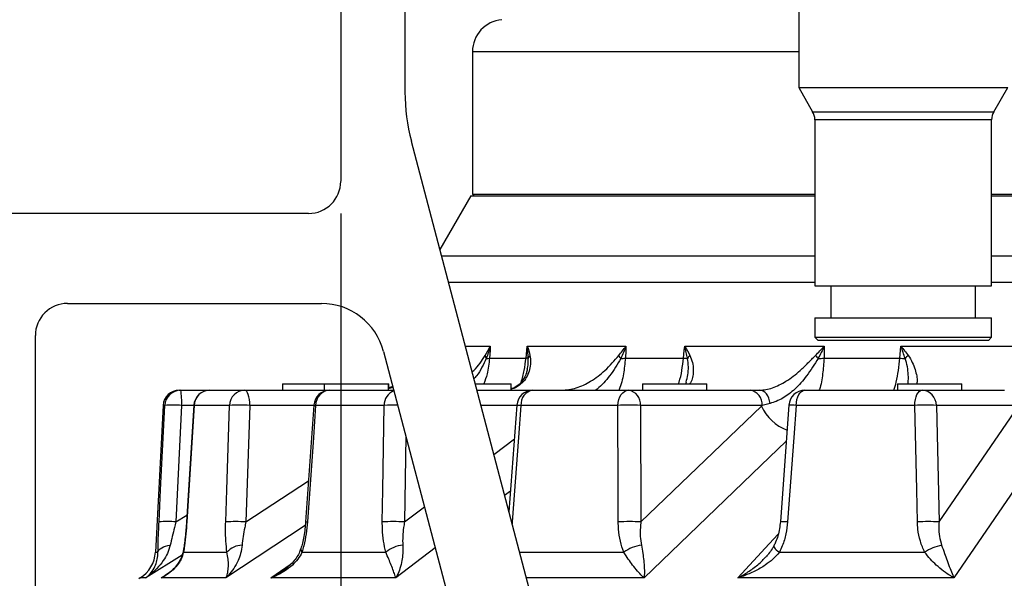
# Model space of a CAD drawing. Extents: x 0 to 4205, y 0 to 2970.
# Tile 59 of 68: x 2223 to 2529, y 2331 to 2505. Entities that reach past the tile are written whole.
import ezdxf

# ---------------------------------------------------------------- set-up
doc = ezdxf.new("R2010")
doc.units = 0
doc.header["$LTSCALE"] = 5
doc.layers.get('0').update_dxf_attribs({"linetype": 'CONTINUOUS'})
doc.styles.add('SLDTEXTSTYLE0', font='TXT', dxfattribs={"width": 0.605})
doc.dimstyles.new('SLDDIMSTYLE0', dxfattribs={"dimtxt": 25, "dimasz": 25, "dimexe": 0, "dimexo": 0.0625, "dimgap": 6.25, "dimtad": 1, "dimdec": 1, "dimrnd": 1e-09, "dimzin": 12, "dimtxsty": 'SLDTEXTSTYLE0', "dimsah": 1, "dimcen": 0.09, "dimazin": 3, "dimtfac": 1, "dimtofl": 0, "dimtmove": 0, "dimatfit": 3, "dimtolj": 1, "dimtzin": 12})

# ---------------------------------------------------------------- blocks, each defined once
blk = doc.blocks.new('_D_12')
at = {"color": 7, "linetype": 'CONTINUOUS'}
for p, q in [((2322.96, 2444.68), (2322.96, 2061.12)), ((3072.96, 2444.68), (3072.96, 2061.12)), ((2322.96, 2068.62), (3072.96, 2068.62))]:
    blk.add_line(p, q, dxfattribs=at)
for points in [[(2322.96, 2068.62), (2347.96, 2064.87), (2347.96, 2072.37)], [(3072.96, 2068.62), (3047.96, 2072.37), (3047.96, 2064.87)]]:
    blk.add_solid(points, dxfattribs=at)
at = {"color": 7, "linetype": 'CONTINUOUS', "insert": (2669.31, 2100.85), "char_height": 25, "attachment_point": 1, "style": 'SLDTEXTSTYLE0'}
blk.add_mtext('750', dxfattribs=at)
blk = doc.blocks.new('_D_13')
at = {"color": 7, "linetype": 'CONTINUOUS'}
for p, q in [((2062.96, 2444.68), (2062.96, 1960.96)), ((3332.96, 2444.68), (3332.96, 1960.96)), ((2062.96, 1968.46), (3332.96, 1968.46))]:
    blk.add_line(p, q, dxfattribs=at)
for points in [[(2062.96, 1968.46), (2087.96, 1964.71), (2087.96, 1972.21)], [(3332.96, 1968.46), (3307.96, 1972.21), (3307.96, 1964.71)]]:
    blk.add_solid(points, dxfattribs=at)
at = {"color": 7, "linetype": 'CONTINUOUS', "insert": (2659.76, 2000.69), "char_height": 25, "attachment_point": 1, "style": 'SLDTEXTSTYLE0'}
blk.add_mtext('1270', dxfattribs=at)

msp = doc.modelspace()

# ---------------------------------------------------------------- linework, layer by layer
at = {"color": 7, "linetype": 'CONTINUOUS'}
for p, q in [((2465.46, 2628.52), (2465.46, 2483.84)), ((2322.96, 2574.68), (2322.96, 2454.68)), ((2342.96, 2569.12), (2342.96, 2482.45)), ((2363.96, 2495.02), (2363.96, 2450.68)), ((2465.46, 2483.84), (2469.79, 2476.34)), ((2465.46, 2483.84), (2529.34, 2483.84)), ((2526.13, 2476.34), (2530.46, 2483.84)), ((2529.34, 2483.84), (2530.46, 2483.84)), ((2470.46, 2473.84), (2470.46, 2422.18)), ((2525.46, 2422.18), (2525.46, 2473.84)), ((2344.93, 2467.18), (2392.3, 2287.19)), ((2363.96, 2450.68), (2364.46, 2450.18)), ((2363.96, 2450.68), (2470.46, 2450.68)), ((2525.46, 2450.68), (3031.96, 2450.68)), ((2363.49, 2450.18), (2353.81, 2433.42)), ((2363.49, 2450.18), (2470.46, 2450.18)), ((2525.46, 2450.18), (3032.42, 2450.18)), ((2312.96, 2444.68), (2072.96, 2444.68)), ((2470.46, 2422.18), (2524.51, 2422.18)), ((2475.46, 2422.18), (2475.46, 2412.18)), ((2520.46, 2412.18), (2520.46, 2422.18)), ((2524.51, 2422.18), (2525.46, 2422.18)), ((2237.96, 2416.68), (2316.95, 2416.68)), ((2470.46, 2412.18), (2470.46, 2406.18)), ((2470.46, 2412.18), (2524.51, 2412.18)), ((2524.51, 2412.18), (2525.46, 2412.18)), ((2525.46, 2406.18), (2525.46, 2412.18)), ((2227.96, 2292.68), (2227.96, 2406.68)), ((2470.46, 2406.18), (2471.46, 2405.18)), ((2470.46, 2406.18), (2524.51, 2406.18)), ((2523.54, 2405.18), (2471.46, 2405.18)), ((2524.46, 2405.18), (2523.54, 2405.18)), ((2524.46, 2405.18), (2525.46, 2406.18)), ((2524.51, 2406.18), (2525.46, 2406.18)), ((2336.29, 2401.77), (2357.73, 2320.32)), ((2272.7, 2389.68), (2273.22, 2389.68)), ((2273.22, 2389.68), (2282.25, 2389.68)), ((2282.25, 2389.68), (2293.14, 2389.68)), ((2293.14, 2389.68), (2319.6, 2389.68)), ((2304.82, 2391.68), (2304.82, 2389.68)), ((2304.82, 2391.68), (2317.94, 2391.68)), ((2317.8, 2391.68), (2317.8, 2389.68)), ((2317.8, 2391.68), (2337.43, 2391.68)), ((2319.6, 2389.68), (2339.47, 2389.68)), ((2337.43, 2391.68), (2337.8, 2391.68)), ((2337.8, 2389.68), (2337.8, 2391.68)), ((2337.8, 2391.68), (2337.94, 2391.68)), ((2337.94, 2390.39), (2337.94, 2391.68)), ((2364.8, 2391.68), (2376.01, 2391.68)), ((2365.32, 2389.68), (2382.74, 2389.68)), ((2376.01, 2389.68), (2376.01, 2391.68)), ((2382.74, 2389.68), (2412.51, 2389.68)), ((2412.51, 2389.68), (2450.34, 2389.68)), ((2416.85, 2391.68), (2416.85, 2389.68)), ((2416.85, 2391.68), (2436.85, 2391.68)), ((2436.85, 2389.68), (2436.85, 2391.68)), ((2450.34, 2389.68), (2453.28, 2389.68)), ((2467.36, 2389.68), (2503.82, 2389.68)), ((2496.16, 2391.68), (2496.16, 2389.68)), ((2496.16, 2391.68), (2516.16, 2391.68)), ((2503.82, 2389.68), (2529.49, 2389.68)), ((2516.16, 2389.68), (2516.16, 2391.68)), ((2267.71, 2384.95), (2265.31, 2339.26)), ((2277.27, 2384.99), (2275.01, 2348.73)), ((2314.62, 2385.04), (2312.06, 2348.77)), ((2377.76, 2385.05), (2375.29, 2351.8)), ((2462.38, 2385.05), (2459.74, 2348.78)), ((2260.6, 2331.28), (2260.14, 2331))]:
    msp.add_line(p, q, dxfattribs=at)
at = {"color": 8, "linetype": 'CONTINUOUS'}
for p, q in [((2465.46, 2495.02), (2363.96, 2495.02)), ((2469.79, 2476.34), (2525.15, 2476.34)), ((2525.15, 2476.34), (2526.13, 2476.34)), ((2524.51, 2473.84), (2470.46, 2473.84)), ((2525.46, 2473.84), (2524.51, 2473.84)), ((2354.33, 2431.45), (2470.46, 2431.45)), ((2525.46, 2431.45), (3041.58, 2431.45)), ((2470.46, 2423.19), (2356.51, 2423.19)), ((3039.4, 2423.19), (2525.46, 2423.19)), ((2361.72, 2403.38), (2369.5, 2403.38)), ((2380.99, 2403.38), (2411.7, 2403.38)), ((2429.98, 2403.38), (2473.4, 2403.38)), ((2497.23, 2403.38), (2550.41, 2403.38)), ((2369.26, 2399.65), (2380.62, 2399.65)), ((2411.53, 2399.65), (2429.62, 2399.65)), ((2473.33, 2399.65), (2496.9, 2399.65)), ((2268.24, 2384.95), (2267.71, 2384.95)), ((2273.48, 2384.95), (2271.68, 2348.68)), ((2277.26, 2384.95), (2273.48, 2384.95)), ((2288.39, 2384.95), (2277.37, 2384.95)), ((2294.69, 2384.95), (2293.46, 2348.68)), ((2314.62, 2384.95), (2294.69, 2384.95)), ((2336.46, 2384.95), (2315.16, 2384.95)), ((2377.75, 2384.95), (2366.57, 2384.95)), ((2409.16, 2384.95), (2379.04, 2384.95)), ((2416.22, 2384.95), (2416.36, 2348.68)), ((2454.05, 2384.95), (2416.22, 2384.95)), ((2416.36, 2348.68), (2453.85, 2384.74)), ((2453.85, 2384.74), (2454.05, 2384.95)), ((2456.54, 2385.57), (2454.05, 2384.95)), ((2501.54, 2384.95), (2464.65, 2384.95)), ((2508.27, 2384.95), (2509.1, 2348.68)), ((2533.94, 2384.95), (2508.27, 2384.95)), ((2509.1, 2348.68), (2533.8, 2384.74)), ((2343.22, 2375.43), (2342.81, 2348.68)), ((2370.59, 2369.67), (2376.98, 2374.5)), ((2293.46, 2348.68), (2312.96, 2361.53)), ((2375.77, 2358.25), (2373.96, 2356.88)), ((2342.81, 2348.68), (2349.03, 2353.38)), ((2271.68, 2348.68), (2275.14, 2350.83)), ((2311.94, 2347.59), (2287.22, 2331.28)), ((2376.11, 2348.7), (2376.34, 2348.68)), ((2376.34, 2348.68), (2376.26, 2348.12)), ((2352.4, 2340.58), (2340.1, 2331.28)), ((2273.6, 2338.3), (2262.32, 2331.28)), ((2265.31, 2339.26), (2266.1, 2339.26)), ((2274.06, 2339.26), (2287.57, 2339.26)), ((2310.91, 2339.26), (2337, 2339.26)), ((2378.59, 2339.26), (2411.04, 2339.26)), ((2459.43, 2339.26), (2504.62, 2339.26)), ((2301.27, 2331.28), (2307.28, 2335.4)), ((2262.32, 2331.28), (2260.6, 2331.28)), ((2267.12, 2331.28), (2268.73, 2332.3)), ((2287.22, 2331.28), (2267.12, 2331.28)), ((2340.1, 2331.28), (2301.27, 2331.28)), ((2417.37, 2331.28), (2380.69, 2331.28)), ((2513.76, 2331.28), (2446.52, 2331.28))]:
    msp.add_line(p, q, dxfattribs=at)
at = {"color": 8, "linetype": 'CONTINUOUS', "flags": 128}
for points in [[(2369.5, 2403.38), (2369.41, 2402.01), (2369.26, 2399.65)], [(2380.62, 2399.65), (2380.86, 2402.01), (2380.99, 2403.38)], [(2411.7, 2403.38), (2411.64, 2402.01), (2411.53, 2399.65)], [(2429.62, 2399.65), (2429.85, 2402.01), (2429.98, 2403.38)], [(2473.4, 2403.38), (2473.38, 2402.01), (2473.33, 2399.65)], [(2496.9, 2399.65), (2497.11, 2402.01), (2497.23, 2403.38)], [(2294.69, 2384.95), (2294.64, 2385.88), (2294.55, 2386.78), (2294.4, 2387.6), (2294.21, 2388.31), (2293.98, 2388.9), (2293.72, 2389.33), (2293.43, 2389.59), (2293.14, 2389.68)], [(2409.16, 2384.95), (2409.25, 2385.88), (2409.46, 2386.78), (2409.78, 2387.6), (2410.2, 2388.31), (2410.7, 2388.9), (2411.27, 2389.33), (2411.88, 2389.59), (2412.51, 2389.68)], [(2456.54, 2385.57), (2456.38, 2386.41), (2456.14, 2387.2), (2455.81, 2387.91), (2455.4, 2388.52), (2454.93, 2389.02), (2454.41, 2389.38), (2453.85, 2389.61), (2453.28, 2389.68)], [(2464.65, 2384.95), (2464.73, 2385.88), (2464.9, 2386.78), (2465.16, 2387.6), (2465.49, 2388.31), (2465.9, 2388.9), (2466.35, 2389.33), (2466.85, 2389.59), (2467.36, 2389.68)], [(2501.54, 2384.95), (2501.6, 2385.88), (2501.75, 2386.78), (2501.96, 2387.6), (2502.25, 2388.31), (2502.59, 2388.9), (2502.97, 2389.33), (2503.39, 2389.59), (2503.82, 2389.68)], [(2266.44, 2348.68), (2266.93, 2358.65), (2268.24, 2384.95)], [(2277.37, 2384.95), (2276.74, 2374.97), (2275.11, 2348.68)], [(2277.26, 2385), (2277.26, 2384.99), (2277.37, 2384.95)], [(2287.18, 2348.68), (2287.51, 2358.65), (2288.39, 2384.95)], [(2315.16, 2384.95), (2314.45, 2374.97), (2312.59, 2348.68)], [(2335.91, 2348.68), (2336.06, 2358.65), (2336.46, 2384.95)], [(2379.04, 2384.95), (2378.29, 2374.97), (2376.34, 2348.68)], [(2409.31, 2348.68), (2409.27, 2358.65), (2409.16, 2384.95)], [(2464.65, 2384.95), (2463.92, 2374.97), (2462, 2348.68)], [(2502.39, 2348.68), (2502.16, 2358.65), (2501.54, 2384.95)], [(2544.91, 2376.77), (2537.7, 2366.23), (2513.76, 2331.28)], [(2461.56, 2373.8), (2453.69, 2366.23), (2417.37, 2331.28)], [(2275, 2348.73), (2275, 2348.72), (2275.11, 2348.68)], [(2446.52, 2331.28), (2456.23, 2341.83), (2459.08, 2344.91)], [(2266.1, 2339.26), (2266.22, 2339.64), (2266.47, 2340.01), (2266.82, 2340.36), (2267.28, 2340.67), (2267.84, 2340.94), (2268.47, 2341.16), (2269.17, 2341.33), (2269.92, 2341.44)], [(2457.73, 2341.27), (2457.7, 2341.16), (2457.73, 2340.94), (2457.88, 2340.67), (2458.12, 2340.36), (2458.47, 2340.01), (2458.91, 2339.64), (2459.43, 2339.26)], [(2274.02, 2339.82), (2274.01, 2339.64), (2274.06, 2339.26)]]:
    msp.add_lwpolyline(points, dxfattribs=at)
at = {"color": 7, "linetype": 'CONTINUOUS', "flags": 128}
msp.add_lwpolyline([(2339.17, 2390.84), (2338.25, 2390.49), (2337.94, 2390.39)], dxfattribs=at)
at = {"color": 7, "linetype": 'CONTINUOUS'}
for centre, radius, start, end in [((2373.96, 2495.02), 10, 94.9998, 180.0004), ((2402.96, 2482.45), 60, 179.9998, 194.7435), ((2465.46, 2473.84), 5, 359.9993, 29.9997), ((2530.46, 2473.84), 5, 150.0003, 180.0007), ((2312.96, 2454.68), 10, 270.0005, 359.9995), ((2237.96, 2406.68), 10, 89.9994, 180.0006), ((2316.95, 2396.68), 20, 14.7435, 90.0001), ((2272.7, 2384.68), 5, 90.0007, 176.9995), ((2282.25, 2384.68), 5, 90.0009, 176.4343), ((2319.6, 2384.68), 5, 90.0002, 175.9595), ((2382.74, 2384.68), 5, 89.9994, 175.7621), ((2467.36, 2384.68), 5, 89.9996, 175.8495), ((2255.33, 2339.78), 10, 301.8067, 356.9996)]:
    msp.add_arc(centre, radius, start, end, dxfattribs=at)
at = {"color": 8, "linetype": 'CONTINUOUS'}
for centre, radius, start, end in [((2370.8, 2401.03), 2.94, 190.7901, 210.0618), ((2367.74, 2411.37), 11.82, 272.5323, 277.3782), ((2375.95, 2359.02), 40.9, 82.4563, 83.4413), ((2384.06, 2398.59), 2.91, 139.4308, 160.5127), ((2414.34, 2403.08), 5.54, 207.9923, 219.469), ((2408.91, 2431.87), 32.33, 272.0407, 274.6588), ((2436.5, 2488.13), 88.75, 265.5554, 266.3443), ((2434.62, 2397.16), 4.48, 132.0945, 147.5605), ((2480.7, 2408.87), 13.11, 219.8015, 225.269), ((2469.67, 2458.4), 58.87, 271.7636, 273.5694), ((2502.69, 2494.89), 95.42, 266.5202, 267.5166), ((2503.86, 2394.94), 7.04, 128.0672, 138.9783), ((2273.23, 2384.69), 5, 90.0328, 177.0374), ((2251.07, 2386.09), 22.44, 357.0872, 9.2259), ((2282.3, 2384.75), 4.94, 90.6127, 177.6872), ((2293.26, 2384.82), 4.87, 91.3483, 178.4729), ((2319.87, 2384.98), 4.71, 93.3113, 180.3801), ((2341.26, 2385.02), 4.8, 111.2048, 180.8956), ((2383.45, 2385.32), 4.42, 99.1927, 184.8203), ((2411.81, 2385.31), 4.43, 355.2344, 80.8952), ((2449.64, 2385.31), 4.43, 355.2341, 80.8955), ((2503.55, 2384.97), 4.72, 359.6592, 86.7322), ((2270.86, 2357.82), 27.25, 84.4739, 95.5261), ((2291.54, 2342.32), 42.74, 85.7763, 94.2237), ((2315.15, 2386.58), 1.64, 250.8464, 270.2798), ((2339.62, 2340.68), 44.38, 88.6078, 94.0829), ((2382.01, 2427.98), 43.13, 264.3397, 266.053), ((2412.69, 2329.2), 55.86, 86.3754, 93.6246), ((2466.93, 2390.75), 14.4, 204.6645, 249.2176), ((2462.53, 2362.58), 22.46, 84.5733, 90.3956), ((2504.9, 2335.1), 49.96, 86.1386, 93.8614), ((2269.06, 2321.31), 27.5, 84.5246, 95.4754), ((2290.32, 2305.8), 43, 85.8057, 94.1943), ((2312.58, 2350.24), 1.56, 250.4671, 270.5089), ((2339.36, 2295.36), 53.43, 86.2965, 93.7035), ((2412.84, 2292.78), 56.01, 86.3936, 93.6064), ((2459.88, 2326.25), 22.52, 84.5993, 90.3583), ((2505.74, 2298.77), 50.02, 86.1553, 93.8447), ((2292.41, 2334.99), 6.46, 91.2505, 138.5601), ((2311.89, 2340.16), 1.32, 167.0902, 222.6353), ((2343.06, 2332.1), 9.38, 94.8564, 130.2109), ((2418.24, 2329.16), 12.41, 98.0721, 125.493), ((2513.13, 2326.14), 15.64, 101.8751, 122.9609)]:
    msp.add_arc(centre, radius, start, end, dxfattribs=at)
for points, knots in [([(2367.92, 2400.48), (2368.48, 2401.42), (2369.04, 2402.37), (2369.5, 2403.37), (2369.5, 2403.38)], [0, 0, 0, 0, 0.994482, 1, 1, 1, 1]), ([(2369.5, 2403.38), (2369.5, 2403.37), (2369.16, 2402.07), (2368.71, 2400.81), (2368.26, 2399.56)], [0, 0, 0, 0, 0.006452, 1, 1, 1, 1]), ([(2380.99, 2403.38), (2381, 2403.37), (2381.36, 2402.43), (2381.61, 2401.45), (2381.85, 2400.48)], [0, 0, 0, 0, 0.005875, 1, 1, 1, 1]), ([(2381.32, 2399.56), (2381.25, 2400.83), (2381.18, 2402.1), (2381, 2403.37), (2380.99, 2403.38)], [0, 0, 0, 0, 0.9933961, 1, 1, 1, 1]), ([(2409.44, 2400.48), (2410.22, 2401.42), (2410.99, 2402.37), (2411.69, 2403.37), (2411.7, 2403.38)], [0, 0, 0, 0, 0.994487, 1, 1, 1, 1]), ([(2411.7, 2403.38), (2411.69, 2403.37), (2411.21, 2402.07), (2410.63, 2400.81), (2410.06, 2399.56)], [0, 0, 0, 0, 0.0064412, 1, 1, 1, 1]), ([(2429.98, 2403.38), (2429.99, 2403.37), (2430.58, 2402.44), (2431.1, 2401.46), (2431.61, 2400.48)], [0, 0, 0, 0, 0.005903, 1, 1, 1, 1]), ([(2430.84, 2399.56), (2430.58, 2400.83), (2430.33, 2402.11), (2429.98, 2403.37), (2429.98, 2403.38)], [0, 0, 0, 0, 0.993365, 1, 1, 1, 1]), ([(2470.63, 2400.48), (2471.57, 2401.43), (2472.51, 2402.37), (2473.4, 2403.37), (2473.4, 2403.38)], [0, 0, 0, 0, 0.994455, 1, 1, 1, 1]), ([(2473.4, 2403.38), (2473.4, 2403.37), (2472.8, 2402.07), (2472.14, 2400.81), (2471.48, 2399.56)], [0, 0, 0, 0, 0.006451, 1, 1, 1, 1]), ([(2497.23, 2403.38), (2497.24, 2403.37), (2498.03, 2402.43), (2498.78, 2401.45), (2499.53, 2400.48)], [0, 0, 0, 0, 0.005868, 1, 1, 1, 1]), ([(2498.56, 2399.56), (2498.14, 2400.83), (2497.72, 2402.11), (2497.24, 2403.37), (2497.23, 2403.38)], [0, 0, 0, 0, 0.993364, 1, 1, 1, 1]), ([(2363.83, 2395.35), (2364.01, 2395.5), (2364.93, 2396.33), (2366.31, 2398.05), (2367.39, 2399.68), (2367.92, 2400.48)], [0, 0, 0, 0, 0.105633, 0.563569, 1, 1, 1, 1]), ([(2368.26, 2399.56), (2367.83, 2398.64), (2366.94, 2396.77), (2365.64, 2394.62), (2364.68, 2393.5), (2364.4, 2393.18)], [0, 0, 0, 0, 0.4082596, 0.8321818, 1, 1, 1, 1]), ([(2369.26, 2399.65), (2369.09, 2397.99), (2368.81, 2395.27), (2367.89, 2392.7), (2367.53, 2391.68)], [0, 0, 0, 0, 0.6070265, 1, 1, 1, 1]), ([(2381.85, 2400.48), (2381.94, 2399.76), (2382.13, 2398.29), (2381.79, 2396.11), (2381.04, 2394.06), (2379.86, 2392.29), (2378.24, 2390.94), (2376.9, 2390.16), (2376.1, 2390.05), (2376.01, 2390.04)], [0, 0, 0, 0, 0.165605, 0.336665, 0.497963, 0.660814, 0.814972, 0.981123, 1, 1, 1, 1]), ([(2378.99, 2392.03), (2379.01, 2392.09), (2379.53, 2393.3), (2380.11, 2395.86), (2380.45, 2398.38), (2380.62, 2399.65)], [0, 0, 0, 0, 0.022704, 0.506484, 1, 1, 1, 1]), ([(2380.99, 2396.21), (2381.05, 2396.46), (2381.34, 2397.55), (2381.33, 2398.68), (2381.32, 2399.56)], [0, 0, 0, 0, 0.228247, 1, 1, 1, 1]), ([(2391.67, 2389.68), (2392.43, 2389.72), (2393.97, 2389.81), (2396.27, 2390.38), (2398.54, 2391.26), (2400.83, 2392.47), (2403.05, 2393.99), (2405.31, 2395.89), (2407.4, 2398.09), (2408.78, 2399.7), (2409.44, 2400.48)], [0, 0, 0, 0, 0.10577, 0.215415, 0.329672, 0.445234, 0.575566, 0.704709, 0.856486, 1, 1, 1, 1]), ([(2410.06, 2399.56), (2409.54, 2398.64), (2408.49, 2396.78), (2406.76, 2394.21), (2404.81, 2391.96), (2403.33, 2390.47), (2402.41, 2389.8), (2402.26, 2389.68)], [0, 0, 0, 0, 0.249941, 0.505794, 0.731098, 0.954991, 1, 1, 1, 1]), ([(2411.53, 2399.65), (2411.37, 2398.01), (2411.03, 2394.71), (2410.25, 2391.36), (2409.54, 2389.76), (2409.51, 2389.68)], [0, 0, 0, 0, 0.484669, 0.975803, 1, 1, 1, 1]), ([(2428.05, 2391.68), (2428.11, 2391.85), (2428.61, 2393.19), (2429.15, 2395.87), (2429.46, 2398.38), (2429.62, 2399.65)], [0, 0, 0, 0, 0.0668485, 0.5273605, 1, 1, 1, 1]), ([(2430.43, 2392.23), (2430.63, 2392.97), (2431.04, 2394.52), (2431.2, 2397.01), (2430.96, 2398.7), (2430.84, 2399.56)], [0, 0, 0, 0, 0.3106308, 0.6466049, 1, 1, 1, 1]), ([(2431.61, 2400.48), (2431.9, 2399.77), (2432.45, 2398.36), (2432.71, 2396.17), (2432.57, 2394.15), (2432.19, 2392.61), (2431.66, 2391.9), (2431.5, 2391.68)], [0, 0, 0, 0, 0.250062, 0.494629, 0.711466, 0.913722, 1, 1, 1, 1]), ([(2453.28, 2389.68), (2453.94, 2389.73), (2455.3, 2389.81), (2457.36, 2390.4), (2459.45, 2391.28), (2461.62, 2392.49), (2463.79, 2394.01), (2466.08, 2395.91), (2468.31, 2398.13), (2469.87, 2399.71), (2470.63, 2400.48)], [0, 0, 0, 0, 0.093941, 0.195163, 0.30434, 0.418042, 0.549697, 0.683243, 0.843746, 1, 1, 1, 1]), ([(2471.48, 2399.56), (2470.91, 2398.65), (2469.77, 2396.81), (2468.04, 2394.24), (2466.18, 2391.97), (2464.33, 2390.07), (2462.43, 2388.47), (2460.51, 2387.18), (2458.56, 2386.17), (2457.19, 2385.77), (2456.54, 2385.57)], [0, 0, 0, 0, 0.154157, 0.308759, 0.442384, 0.572358, 0.687509, 0.797255, 0.902273, 1, 1, 1, 1]), ([(2473.33, 2399.65), (2473.21, 2398.01), (2472.98, 2394.74), (2472.41, 2391.39), (2471.85, 2389.76), (2471.83, 2389.68)], [0, 0, 0, 0, 0.48776, 0.97639, 1, 1, 1, 1]), ([(2495.08, 2389.68), (2495.33, 2390.52), (2495.93, 2392.54), (2496.52, 2395.88), (2496.77, 2398.38), (2496.9, 2399.65)], [0, 0, 0, 0, 0.256999, 0.622325, 1, 1, 1, 1]), ([(2499.43, 2391.68), (2499.45, 2391.8), (2499.61, 2392.72), (2499.54, 2394.51), (2499.33, 2397.05), (2498.82, 2398.71), (2498.56, 2399.56)], [0, 0, 0, 0, 0.044497, 0.349499, 0.667072, 1, 1, 1, 1]), ([(2499.53, 2400.48), (2499.98, 2399.77), (2500.85, 2398.39), (2501.68, 2396.21), (2502.16, 2394.21), (2502.37, 2392.7), (2502.2, 2391.9), (2502.16, 2391.68)], [0, 0, 0, 0, 0.268034, 0.522748, 0.740303, 0.929417, 1, 1, 1, 1]), ([(2266.1, 2339.26), (2266.13, 2340.4), (2266.18, 2342.8), (2266.31, 2345.94), (2266.4, 2347.94), (2266.44, 2348.68)], [0, 0, 0, 0, 0.363332, 0.765309, 1, 1, 1, 1]), ([(2271.68, 2348.68), (2271.54, 2348.11), (2271.16, 2346.61), (2270.57, 2344.2), (2270.13, 2342.36), (2269.92, 2341.44)], [0, 0, 0, 0, 0.234818, 0.622135, 1, 1, 1, 1]), ([(2275.11, 2348.68), (2275.01, 2347.44), (2274.83, 2344.96), (2274.47, 2341.82), (2274.17, 2339.93), (2274.06, 2339.26)], [0, 0, 0, 0, 0.394066, 0.7857639, 1, 1, 1, 1]), ([(2287.57, 2339.26), (2287.44, 2340.4), (2287.18, 2342.79), (2287.11, 2345.94), (2287.16, 2347.94), (2287.18, 2348.68)], [0, 0, 0, 0, 0.364423, 0.765799, 1, 1, 1, 1]), ([(2293.46, 2348.68), (2293.34, 2348.11), (2293.01, 2346.62), (2292.57, 2344.21), (2292.37, 2342.36), (2292.27, 2341.44)], [0, 0, 0, 0, 0.236363, 0.624024, 1, 1, 1, 1]), ([(2312.59, 2348.68), (2312.47, 2347.43), (2312.24, 2344.94), (2311.64, 2341.8), (2311.1, 2339.93), (2310.91, 2339.26)], [0, 0, 0, 0, 0.39087, 0.782847, 1, 1, 1, 1]), ([(2337, 2339.26), (2336.74, 2340.4), (2336.19, 2342.77), (2335.92, 2345.94), (2335.91, 2347.94), (2335.91, 2348.68)], [0, 0, 0, 0, 0.367762, 0.767615, 1, 1, 1, 1]), ([(2342.81, 2348.68), (2342.71, 2348.11), (2342.46, 2346.62), (2342.2, 2344.21), (2342.24, 2342.36), (2342.26, 2341.44)], [0, 0, 0, 0, 0.236313, 0.623343, 1, 1, 1, 1]), ([(2411.04, 2339.26), (2410.65, 2340.39), (2409.85, 2342.73), (2409.39, 2345.93), (2409.33, 2347.94), (2409.31, 2348.68)], [0, 0, 0, 0, 0.3722691, 0.7701781, 1, 1, 1, 1]), ([(2416.36, 2348.68), (2416.3, 2348.11), (2416.13, 2346.62), (2416.08, 2344.19), (2416.36, 2342.35), (2416.5, 2341.44)], [0, 0, 0, 0, 0.234606, 0.620177, 1, 1, 1, 1]), ([(2462, 2348.68), (2461.86, 2347.43), (2461.57, 2344.91), (2460.61, 2341.75), (2459.75, 2339.92), (2459.43, 2339.26)], [0, 0, 0, 0, 0.383233, 0.775695, 1, 1, 1, 1]), ([(2504.62, 2339.26), (2504.14, 2340.39), (2503.15, 2342.7), (2502.53, 2345.92), (2502.43, 2347.94), (2502.39, 2348.68)], [0, 0, 0, 0, 0.376629, 0.772744, 1, 1, 1, 1]), ([(2509.1, 2348.68), (2509.07, 2348.11), (2509, 2346.61), (2509.17, 2344.16), (2509.67, 2342.35), (2509.91, 2341.44)], [0, 0, 0, 0, 0.231761, 0.615527, 1, 1, 1, 1]), ([(2269.92, 2341.44), (2269.66, 2340.58), (2269.16, 2338.89), (2267.72, 2336.46), (2265.87, 2334.16), (2263.96, 2332.44), (2262.73, 2331.56), (2262.33, 2331.29), (2262.32, 2331.28)], [0, 0, 0, 0, 0.206864, 0.40669, 0.649776, 0.88831, 0.998495, 1, 1, 1, 1]), ([(2292.27, 2341.44), (2292.15, 2340.59), (2291.92, 2338.95), (2291.02, 2336.51), (2289.78, 2334.21), (2288.42, 2332.46), (2287.51, 2331.56), (2287.22, 2331.29), (2287.22, 2331.28)], [0, 0, 0, 0, 0.222298, 0.428684, 0.669736, 0.896627, 0.99862, 1, 1, 1, 1]), ([(2342.26, 2341.44), (2342.28, 2340.6), (2342.32, 2338.99), (2342.02, 2336.56), (2341.48, 2334.28), (2340.78, 2332.5), (2340.27, 2331.56), (2340.1, 2331.29), (2340.1, 2331.28)], [0, 0, 0, 0, 0.240838, 0.456411, 0.69639, 0.90838, 0.998797, 1, 1, 1, 1]), ([(2416.5, 2341.44), (2416.66, 2340.6), (2416.96, 2339.01), (2417.25, 2336.59), (2417.43, 2334.33), (2417.44, 2332.54), (2417.39, 2331.57), (2417.37, 2331.29), (2417.37, 2331.28)], [0, 0, 0, 0, 0.2517964, 0.4739158, 0.7145789, 0.9170919, 0.9989356, 1, 1, 1, 1]), ([(2509.91, 2341.44), (2510.2, 2340.6), (2510.74, 2338.99), (2511.62, 2336.58), (2512.48, 2334.32), (2513.21, 2332.53), (2513.64, 2331.57), (2513.76, 2331.29), (2513.76, 2331.28)], [0, 0, 0, 0, 0.24655, 0.46697, 0.708763, 0.91486, 0.998904, 1, 1, 1, 1]), ([(2262.32, 2331.28), (2262.33, 2331.29), (2262.57, 2331.47), (2263.32, 2332.09), (2264.43, 2333.37), (2265.37, 2335.18), (2265.99, 2337.18), (2266.06, 2338.54), (2266.1, 2339.26)], [0, 0, 0, 0, 0.001326, 0.099518, 0.317805, 0.553956, 0.763299, 1, 1, 1, 1]), ([(2274.06, 2339.26), (2273.84, 2338.53), (2273.41, 2337.1), (2272.09, 2335.11), (2270.39, 2333.31), (2268.62, 2332.07), (2267.49, 2331.46), (2267.12, 2331.29), (2267.12, 2331.28)], [0, 0, 0, 0, 0.209511, 0.408131, 0.648865, 0.887161, 0.998483, 1, 1, 1, 1]), ([(2287.22, 2331.28), (2287.22, 2331.29), (2287.32, 2331.47), (2287.62, 2332.14), (2287.96, 2333.48), (2288.07, 2335.25), (2287.97, 2337.23), (2287.71, 2338.54), (2287.57, 2339.26)], [0, 0, 0, 0, 0.001003, 0.078478, 0.270544, 0.505571, 0.731392, 1, 1, 1, 1]), ([(2310.91, 2339.26), (2310.52, 2338.52), (2309.73, 2337.04), (2307.83, 2335.08), (2305.5, 2333.29), (2303.2, 2332.06), (2301.75, 2331.46), (2301.28, 2331.29), (2301.27, 2331.28)], [0, 0, 0, 0, 0.195525, 0.390094, 0.634354, 0.881819, 0.998405, 1, 1, 1, 1]), ([(2340.1, 2331.28), (2340.1, 2331.29), (2340.04, 2331.48), (2339.82, 2332.18), (2339.34, 2333.51), (2338.67, 2335.26), (2337.88, 2337.22), (2337.31, 2338.54), (2337, 2339.26)], [0, 0, 0, 0, 0.0008745, 0.0710307, 0.2577466, 0.4958344, 0.7267479, 1, 1, 1, 1]), ([(2417.37, 2331.28), (2417.37, 2331.29), (2417.16, 2331.47), (2416.44, 2332.14), (2415.22, 2333.45), (2413.8, 2335.21), (2412.36, 2337.18), (2411.5, 2338.54), (2411.04, 2339.26)], [0, 0, 0, 0, 0.001063, 0.083355, 0.286305, 0.526753, 0.748451, 1, 1, 1, 1]), ([(2459.43, 2339.26), (2458.79, 2338.52), (2457.49, 2337.01), (2454.86, 2335.08), (2451.79, 2333.3), (2448.89, 2332.07), (2447.1, 2331.46), (2446.52, 2331.29), (2446.52, 2331.28)], [0, 0, 0, 0, 0.1912201, 0.3862611, 0.6329699, 0.8819976, 0.9984145, 1, 1, 1, 1]), ([(2446.52, 2331.28), (2446.52, 2331.29), (2447.05, 2331.56), (2448.67, 2332.44), (2451.26, 2334.16), (2453.68, 2336.11), (2454.9, 2337.47), (2455.27, 2337.88)], [0, 0, 0, 0, 0.002152, 0.160052, 0.50203, 0.847713, 1, 1, 1, 1]), ([(2513.76, 2331.28), (2513.76, 2331.29), (2513.41, 2331.47), (2512.3, 2332.11), (2510.42, 2333.39), (2508.32, 2335.16), (2506.33, 2337.13), (2505.21, 2338.53), (2504.62, 2339.26)], [0, 0, 0, 0, 0.001257, 0.096089, 0.315778, 0.558432, 0.77047, 1, 1, 1, 1]), ([(2267.12, 2331.28), (2267.13, 2331.29), (2267.56, 2331.53), (2267.98, 2331.79), (2268.4, 2332.05)], [0, 0, 0, 0, 0.014966, 1, 1, 1, 1]), ([(2301.27, 2331.28), (2301.28, 2331.29), (2301.81, 2331.56), (2303.08, 2332.22), (2304.25, 2333.03), (2304.93, 2333.5)], [0, 0, 0, 0, 0.005636, 0.417092, 1, 1, 1, 1])]:
    msp.add_open_spline(points, degree=3, knots=knots, dxfattribs=at)
at = {"color": 7, "linetype": 'CONTINUOUS'}
for points, knots in [([(2381.01, 2396.2), (2380.93, 2395.81), (2380.72, 2394.88), (2380.12, 2393.53), (2379.27, 2392.24), (2378.21, 2391.19), (2377.11, 2390.46), (2376.33, 2390.19), (2376.01, 2390.08)], [0, 0, 0, 0, 0.14496, 0.343882, 0.528968, 0.702326, 0.877961, 1, 1, 1, 1]), ([(2337.8, 2390.25), (2338.05, 2390.29), (2338.54, 2390.39), (2338.99, 2390.59), (2339.21, 2390.69)], [0, 0, 0, 0, 0.513163, 1, 1, 1, 1]), ([(2430.43, 2392.23), (2430.42, 2392.17), (2430.38, 2391.98), (2430.29, 2391.8), (2430.23, 2391.68)], [0, 0, 0, 0, 0.313041, 1, 1, 1, 1]), ([(2275, 2348.73), (2274.95, 2347.94), (2274.84, 2346.34), (2274.6, 2343.96), (2274.33, 2341.78), (2274.12, 2340.42), (2274.02, 2339.82)], [0, 0, 0, 0, 0.263317, 0.538345, 0.797794, 1, 1, 1, 1]), ([(2312.05, 2348.77), (2311.99, 2348.02), (2311.86, 2346.49), (2311.52, 2344.25), (2311.1, 2342.22), (2310.75, 2340.98), (2310.59, 2340.45)], [0, 0, 0, 0, 0.265896, 0.543652, 0.804475, 1, 1, 1, 1]), ([(2459.74, 2348.78), (2459.67, 2348.06), (2459.52, 2346.58), (2459, 2344.43), (2458.41, 2342.64), (2457.89, 2341.64), (2457.71, 2341.28)], [0, 0, 0, 0, 0.277666, 0.56875, 0.84659, 1, 1, 1, 1]), ([(2310.57, 2340.46), (2310.45, 2340.09), (2310.16, 2339.16), (2309.34, 2337.75), (2308.16, 2336.2), (2306.69, 2334.73), (2305.53, 2333.89), (2304.95, 2333.47)], [0, 0, 0, 0, 0.126722, 0.319923, 0.532016, 0.764687, 1, 1, 1, 1]), ([(2457.71, 2341.27), (2457.54, 2340.94), (2457.08, 2340.06), (2456.26, 2338.92), (2455.56, 2338.17), (2455.29, 2337.87)], [0, 0, 0, 0, 0.2676083, 0.7101877, 1, 1, 1, 1]), ([(2274, 2339.83), (2273.94, 2339.49), (2273.79, 2338.62), (2273.24, 2337.26), (2272.38, 2335.75), (2271.21, 2334.29), (2269.87, 2333.02), (2268.85, 2332.36), (2268.39, 2332.07)], [0, 0, 0, 0, 0.105265, 0.26633, 0.442549, 0.632061, 0.834303, 1, 1, 1, 1])]:
    msp.add_open_spline(points, degree=3, knots=knots, dxfattribs=at)

# ---------------------------------------------------------------- dimensions: what is measured, and where the dimension line sits
for base, p1, p2, picture, middle in [((3332.96, 1968.46), (2062.96, 2454.68), (3332.96, 2454.68), '_D_13', (2697.96, 1968.46)), ((3072.96, 2068.62), (2322.96, 2454.68), (3072.96, 2454.68), '_D_12', (2697.96, 2068.62))]:
    dim = msp.add_linear_dim(base=base, p1=p1, p2=p2, dimstyle='SLDDIMSTYLE0', dxfattribs=at)
    dim.commit()
    dim.dimension.update_dxf_attribs({"geometry": picture, "text_midpoint": middle, "dimtype": 160})

doc.saveas('drawing.dxf')
